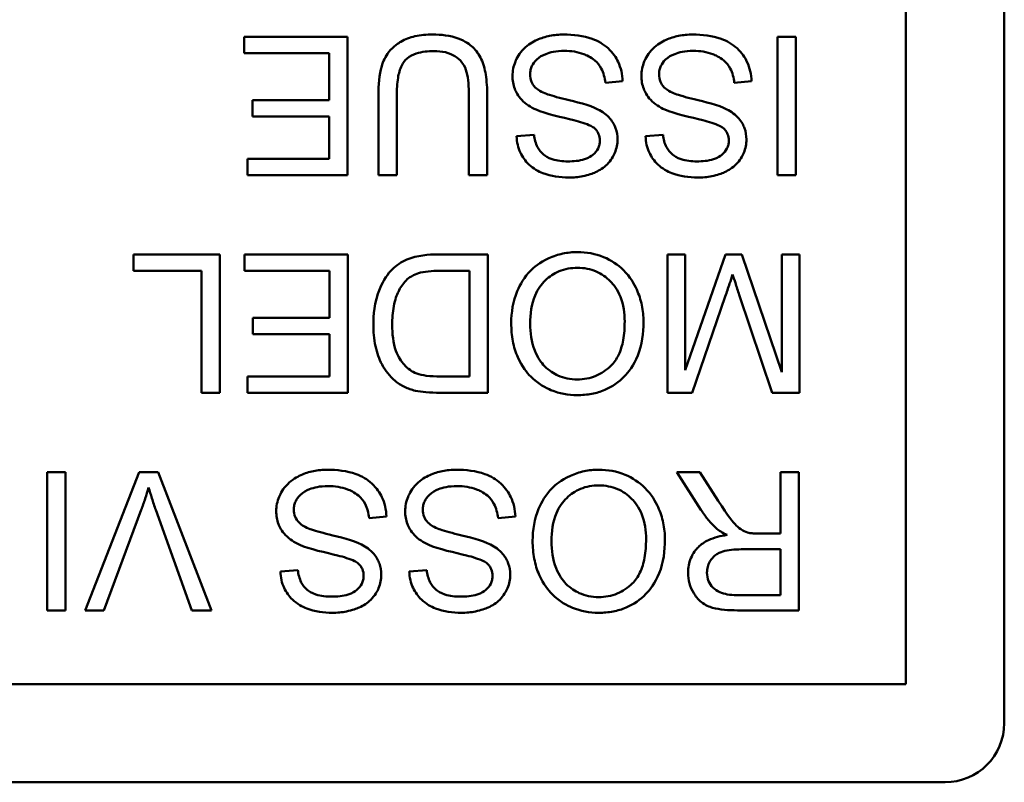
# Model space of a CAD drawing. Header units: inches. Extents: x 7.7 to 68.4, y -5.1 to 39.9.
# Tile 170 of 172: x 60.903 to 61.401, y 38.226 to 38.612. Entities that reach past the tile are written whole.
import ezdxf

# ---------------------------------------------------------------- set-up
doc = ezdxf.new("R2010")
doc.units = ezdxf.units.IN
doc.header["$MEASUREMENT"] = 0
doc.layers.add('Visible Edges(ROSSANSI)', color=7, linetype='Continuous', lineweight=50)

msp = doc.modelspace()

# ---------------------------------------------------------------- linework, layer by layer
at = {"layer": 'Visible Edges(ROSSANSI)'}
for p, q in [((61.40084, 38.94599), (61.40084, 38.25599)), ((61.35109, 38.92623), (61.35109, 38.27574)), ((61.06845, 38.60335), (61.01616, 38.60335)), ((61.01616, 38.60335), (61.01616, 38.59508)), ((61.06845, 38.53335), (61.06845, 38.60335)), ((61.29536, 38.60335), (61.28608, 38.60335)), ((61.28608, 38.60335), (61.28608, 38.53335)), ((61.29536, 38.53335), (61.29536, 38.60335)), ((61.01616, 38.59508), (61.05916, 38.59508)), ((61.05916, 38.59508), (61.05916, 38.57129)), ((61.19895, 38.58009), (61.2077, 38.58084)), ((61.2642, 38.58009), (61.27295, 38.58084)), ((61.08408, 38.57379), (61.08408, 38.53335)), ((61.09336, 38.53335), (61.09336, 38.57374)), ((61.12986, 38.57374), (61.12986, 38.53335)), ((61.13914, 38.53335), (61.13914, 38.57379)), ((61.05916, 38.57129), (61.02038, 38.57129)), ((61.02038, 38.57129), (61.02038, 38.56302)), ((61.02038, 38.56302), (61.05916, 38.56302)), ((61.05916, 38.56302), (61.05916, 38.54162)), ((61.16288, 38.55373), (61.15403, 38.55304)), ((61.22814, 38.55373), (61.21928, 38.55304)), ((61.05916, 38.54162), (61.01776, 38.54162)), ((61.01776, 38.54162), (61.01776, 38.53335)), ((61.01776, 38.53335), (61.06845, 38.53335)), ((61.08408, 38.53335), (61.09336, 38.53335)), ((61.12986, 38.53335), (61.13914, 38.53335)), ((61.28608, 38.53335), (61.29536, 38.53335)), ((60.96014, 38.49319), (60.96014, 38.48492)), ((61.00389, 38.49319), (60.96014, 38.49319)), ((61.00389, 38.42319), (61.00389, 38.49319)), ((61.06856, 38.49319), (61.01627, 38.49319)), ((61.01627, 38.49319), (61.01627, 38.48492)), ((61.06856, 38.42319), (61.06856, 38.49319)), ((61.13941, 38.49319), (61.11412, 38.49319)), ((61.13941, 38.42319), (61.13941, 38.49319)), ((61.23929, 38.49319), (61.23038, 38.49319)), ((61.23038, 38.49319), (61.23038, 38.42319)), ((61.25972, 38.49319), (61.23929, 38.43461)), ((61.23929, 38.43461), (61.23929, 38.49319)), ((61.26804, 38.49319), (61.25972, 38.49319)), ((61.28832, 38.4336), (61.26804, 38.49319)), ((61.29723, 38.49319), (61.28832, 38.49319)), ((61.28832, 38.49319), (61.28832, 38.4336)), ((61.29723, 38.42319), (61.29723, 38.49319)), ((60.96014, 38.48492), (60.99461, 38.48492)), ((60.99461, 38.48492), (60.99461, 38.42319)), ((61.01627, 38.48492), (61.05927, 38.48492)), ((61.05927, 38.48492), (61.05927, 38.46113)), ((61.11519, 38.48492), (61.13013, 38.48492)), ((61.13013, 38.48492), (61.13013, 38.43146)), ((61.24281, 38.42319), (61.25961, 38.4719)), ((61.26671, 38.47276), (61.2833, 38.42319)), ((61.05927, 38.46113), (61.02048, 38.46113)), ((61.02048, 38.46113), (61.02048, 38.45286)), ((61.02048, 38.45286), (61.05927, 38.45286)), ((61.05927, 38.45286), (61.05927, 38.43146)), ((61.05927, 38.43146), (61.01787, 38.43146)), ((61.01787, 38.43146), (61.01787, 38.42319)), ((61.13013, 38.43146), (61.1154, 38.43146)), ((60.99461, 38.42319), (61.00389, 38.42319)), ((61.01787, 38.42319), (61.06856, 38.42319)), ((61.11529, 38.42319), (61.13941, 38.42319)), ((61.23038, 38.42319), (61.24281, 38.42319)), ((61.2833, 38.42319), (61.29723, 38.42319)), ((60.92573, 38.38303), (60.91644, 38.38303)), ((60.91644, 38.38303), (60.91644, 38.31303)), ((60.92573, 38.31303), (60.92573, 38.38303)), ((60.96307, 38.38303), (60.93565, 38.31303)), ((60.97263, 38.38303), (60.96307, 38.38303)), ((60.99968, 38.31303), (60.97263, 38.38303)), ((61.24676, 38.38303), (61.23518, 38.38303)), ((61.23518, 38.38303), (61.24729, 38.36399)), ((61.25604, 38.36847), (61.24676, 38.38303)), ((61.2968, 38.38303), (61.28752, 38.38303)), ((61.28752, 38.38303), (61.28752, 38.35193)), ((61.2968, 38.31303), (61.2968, 38.38303)), ((60.94509, 38.31303), (60.96404, 38.36388)), ((60.97145, 38.36388), (60.98965, 38.31303)), ((61.07939, 38.35977), (61.08814, 38.36052)), ((61.14464, 38.35977), (61.15339, 38.36052)), ((61.28752, 38.35193), (61.27679, 38.35193)), ((61.26762, 38.34393), (61.28752, 38.34393)), ((61.28752, 38.34393), (61.28752, 38.32077)), ((61.04332, 38.33342), (61.03446, 38.33272)), ((61.10857, 38.33342), (61.09971, 38.33272)), ((61.28752, 38.32077), (61.26538, 38.32077)), ((60.91644, 38.31303), (60.92573, 38.31303)), ((60.93565, 38.31303), (60.94509, 38.31303)), ((60.98965, 38.31303), (60.99968, 38.31303)), ((61.26575, 38.31303), (61.2968, 38.31303)), ((61.35109, 38.27574), (59.9506, 38.27574)), ((61.37084, 38.22599), (59.93084, 38.22599))]:
    msp.add_line(p, q, dxfattribs=at)
msp.add_arc((61.37084, 38.25599), 0.03, 270, 0, dxfattribs=at)
for points, knots in [([(61.11145, 38.60453), (61.10848, 38.60453), (61.10543, 38.60427), (61.10005, 38.60304), (61.09764, 38.60216), (61.09445, 38.60027), (61.09173, 38.59859), (61.08751, 38.59332), (61.08646, 38.5909), (61.0845, 38.58411), (61.08408, 38.57892), (61.08408, 38.57379)], [-0.2166072, -0.2166072, -0.2166072, -0.2166072, -0.1473482, -0.1473482, -0.0880444, -0.0880444, -0.0610003, -0.0610003, -0.0390639, -0.0390639, 0, 0, 0, 0]), ([(61.13914, 38.57379), (61.13914, 38.57724), (61.13895, 38.58086), (61.13796, 38.58687), (61.13729, 38.58961), (61.13507, 38.59439), (61.13364, 38.5964), (61.13039, 38.59942), (61.12812, 38.60116), (61.12042, 38.60402), (61.11583, 38.60453), (61.11145, 38.60453)], [-0.1975273, -0.1975273, -0.1975273, -0.1975273, -0.1426157, -0.1426157, -0.1006588, -0.1006588, -0.0625294, -0.0625294, -0.0333767, -0.0333767, 0, 0, 0, 0]), ([(61.17782, 38.60453), (61.17544, 38.60453), (61.17307, 38.60432), (61.16855, 38.6034), (61.16642, 38.60272), (61.16235, 38.60087), (61.15993, 38.59947), (61.1554, 38.59496), (61.15412, 38.59253), (61.15243, 38.58848), (61.15195, 38.58607), (61.15195, 38.58356)], [-0.07460843, -0.07460843, -0.07460843, -0.07460843, -0.06031583, -0.06031583, -0.04686611, -0.04686611, -0.0334595, -0.0334595, -0.0191311, -0.0191311, 0, 0, 0, 0]), ([(61.2077, 38.58084), (61.20765, 38.58258), (61.20744, 38.5843), (61.20665, 38.58762), (61.2061, 38.5892), (61.20441, 38.59271), (61.20285, 38.59523), (61.19802, 38.59968), (61.19529, 38.60125), (61.18777, 38.60399), (61.18265, 38.60453), (61.17782, 38.60453)], [-0.1265646, -0.1265646, -0.1265646, -0.1265646, -0.1063105, -0.1063105, -0.0867708, -0.0867708, -0.06092, -0.06092, -0.0367883, -0.0367883, 0, 0, 0, 0]), ([(61.24307, 38.60453), (61.2407, 38.60453), (61.23832, 38.60432), (61.2338, 38.6034), (61.23167, 38.60272), (61.22761, 38.60087), (61.22518, 38.59947), (61.22065, 38.59496), (61.21937, 38.59253), (61.21768, 38.58848), (61.2172, 38.58607), (61.2172, 38.58356)], [-0.07460843, -0.07460843, -0.07460843, -0.07460843, -0.06031583, -0.06031583, -0.04686611, -0.04686611, -0.0334595, -0.0334595, -0.0191311, -0.0191311, 0, 0, 0, 0]), ([(61.27295, 38.58084), (61.2729, 38.58258), (61.27269, 38.5843), (61.2719, 38.58762), (61.27135, 38.5892), (61.26966, 38.59271), (61.26811, 38.59523), (61.26327, 38.59968), (61.26054, 38.60125), (61.25302, 38.60399), (61.2479, 38.60453), (61.24307, 38.60453)], [-0.1265646, -0.1265646, -0.1265646, -0.1265646, -0.1063105, -0.1063105, -0.0867708, -0.0867708, -0.06092, -0.06092, -0.0367883, -0.0367883, 0, 0, 0, 0]), ([(61.09336, 38.57374), (61.09336, 38.57664), (61.09352, 38.57974), (61.09437, 38.58471), (61.09494, 38.58692), (61.09665, 38.59035), (61.09753, 38.59144), (61.09994, 38.59351), (61.10155, 38.59433), (61.10608, 38.59585), (61.10927, 38.59615), (61.11225, 38.59615)], [-0.07800138, -0.07800138, -0.07800138, -0.07800138, -0.06000461, -0.06000461, -0.04683519, -0.04683519, -0.03634647, -0.03634647, -0.02270714, -0.02270714, 0, 0, 0, 0]), ([(61.11225, 38.59615), (61.11417, 38.59615), (61.1161, 38.59597), (61.12007, 38.595), (61.12159, 38.59427), (61.12411, 38.59276), (61.12535, 38.59169), (61.12772, 38.58861), (61.12835, 38.58681), (61.12961, 38.58218), (61.12986, 38.57782), (61.12986, 38.57374)], [-0.0655161, -0.0655161, -0.0655161, -0.0655161, -0.05934924, -0.05934924, -0.05237551, -0.05237551, -0.04326474, -0.04326474, -0.03108539, -0.03108539, 0, 0, 0, 0]), ([(61.16086, 38.58436), (61.16086, 38.5851), (61.16093, 38.58584), (61.16126, 38.58728), (61.1615, 38.58798), (61.16226, 38.58959), (61.16296, 38.59075), (61.16551, 38.59311), (61.16713, 38.594), (61.17089, 38.59546), (61.17392, 38.59626), (61.17825, 38.59626)], [-0.1198464, -0.1198464, -0.1198464, -0.1198464, -0.1021476, -0.1021476, -0.0845665, -0.0845665, -0.0597157, -0.0597157, -0.033016, -0.033016, 0, 0, 0, 0]), ([(61.17825, 38.59626), (61.18161, 38.59626), (61.18493, 38.59576), (61.18925, 38.5941), (61.19153, 38.59313), (61.19499, 38.59026), (61.19604, 38.58894), (61.19804, 38.58509), (61.19865, 38.58257), (61.19895, 38.58009)], [-0.107324, -0.107324, -0.107324, -0.107324, -0.0533157, -0.0533157, -0.0330085, -0.0330085, -0.0190304, -0.0190304, 0, 0, 0, 0]), ([(61.22611, 38.58436), (61.22611, 38.5851), (61.22619, 38.58584), (61.22651, 38.58728), (61.22675, 38.58798), (61.22751, 38.58959), (61.22821, 38.59075), (61.23077, 38.59311), (61.23239, 38.594), (61.23614, 38.59546), (61.23917, 38.59626), (61.2435, 38.59626)], [-0.1198464, -0.1198464, -0.1198464, -0.1198464, -0.1021476, -0.1021476, -0.0845665, -0.0845665, -0.0597157, -0.0597157, -0.033016, -0.033016, 0, 0, 0, 0]), ([(61.2435, 38.59626), (61.24686, 38.59626), (61.25019, 38.59576), (61.2545, 38.5941), (61.25678, 38.59313), (61.26024, 38.59026), (61.2613, 38.58894), (61.26329, 38.58509), (61.2639, 38.58257), (61.2642, 38.58009)], [-0.107324, -0.107324, -0.107324, -0.107324, -0.0533157, -0.0533157, -0.0330085, -0.0330085, -0.0190304, -0.0190304, 0, 0, 0, 0]), ([(61.15195, 38.58356), (61.15195, 38.58131), (61.1523, 38.5791), (61.15367, 38.57552), (61.15465, 38.57351), (61.15865, 38.56932), (61.16119, 38.56772), (61.16384, 38.56648)], [-0.07507244, -0.07507244, -0.07507244, -0.07507244, -0.04408363, -0.04408363, -0.02229668, -0.02229668, 0, 0, 0, 0]), ([(61.16907, 38.57449), (61.16797, 38.5749), (61.16687, 38.57539), (61.16501, 38.57648), (61.16419, 38.57707), (61.1625, 38.57874), (61.16193, 38.57975), (61.16107, 38.58182), (61.16086, 38.58307), (61.16086, 38.58436)], [-0.02852942, -0.02852942, -0.02852942, -0.02852942, -0.02232332, -0.02232332, -0.01714408, -0.01714408, -0.00977945, -0.00977945, 0, 0, 0, 0]), ([(61.2172, 38.58356), (61.2172, 38.58131), (61.21755, 38.5791), (61.21892, 38.57552), (61.2199, 38.57351), (61.2239, 38.56932), (61.22644, 38.56772), (61.2291, 38.56648)], [-0.07507244, -0.07507244, -0.07507244, -0.07507244, -0.04408363, -0.04408363, -0.02229668, -0.02229668, 0, 0, 0, 0]), ([(61.23432, 38.57449), (61.23322, 38.5749), (61.23212, 38.57539), (61.23026, 38.57648), (61.22945, 38.57707), (61.22776, 38.57874), (61.22718, 38.57975), (61.22632, 38.58182), (61.22611, 38.58307), (61.22611, 38.58436)], [-0.02852942, -0.02852942, -0.02852942, -0.02852942, -0.02232332, -0.02232332, -0.01714408, -0.01714408, -0.00977945, -0.00977945, 0, 0, 0, 0]), ([(61.19516, 38.56664), (61.19115, 38.56879), (61.18368, 38.57052), (61.17451, 38.57279), (61.17086, 38.57378), (61.16907, 38.57449)], [-0.03234716, -0.03234716, -0.03234716, -0.03234716, -0.01467423, -0.01467423, 0, 0, 0, 0]), ([(61.26041, 38.56664), (61.2564, 38.56879), (61.24893, 38.57052), (61.23976, 38.57279), (61.23612, 38.57378), (61.23432, 38.57449)], [-0.03234716, -0.03234716, -0.03234716, -0.03234716, -0.01467423, -0.01467423, 0, 0, 0, 0]), ([(61.16384, 38.56648), (61.16841, 38.56441), (61.1775, 38.56255), (61.18597, 38.56037), (61.18926, 38.55939), (61.19224, 38.55791), (61.19293, 38.5575), (61.19346, 38.55704)], [-0.05341386, -0.05341386, -0.05341386, -0.05341386, -0.02217686, -0.02217686, -0.00529645, -0.00529645, 0, 0, 0, 0]), ([(61.20509, 38.55144), (61.20509, 38.55336), (61.20479, 38.55525), (61.20361, 38.55852), (61.20276, 38.56024), (61.1996, 38.56392), (61.19746, 38.56545), (61.19516, 38.56664)], [-0.05817705, -0.05817705, -0.05817705, -0.05817705, -0.03691839, -0.03691839, -0.0197421, -0.0197421, 0, 0, 0, 0]), ([(61.2291, 38.56648), (61.23366, 38.56441), (61.24276, 38.56255), (61.25123, 38.56037), (61.25451, 38.55939), (61.25749, 38.55791), (61.25819, 38.5575), (61.25871, 38.55704)], [-0.05341386, -0.05341386, -0.05341386, -0.05341386, -0.02217686, -0.02217686, -0.00529645, -0.00529645, 0, 0, 0, 0]), ([(61.27034, 38.55144), (61.27034, 38.55336), (61.27004, 38.55525), (61.26886, 38.55852), (61.26801, 38.56024), (61.26485, 38.56392), (61.26271, 38.56545), (61.26041, 38.56664)], [-0.05817705, -0.05817705, -0.05817705, -0.05817705, -0.03691839, -0.03691839, -0.0197421, -0.0197421, 0, 0, 0, 0]), ([(61.18001, 38.54029), (61.17736, 38.54029), (61.17455, 38.54056), (61.16981, 38.54213), (61.16845, 38.54308), (61.16639, 38.5448), (61.16539, 38.54606), (61.16363, 38.54943), (61.16311, 38.55157), (61.16288, 38.55373)], [-0.04613229, -0.04613229, -0.04613229, -0.04613229, -0.03698273, -0.03698273, -0.02895659, -0.02895659, -0.01653601, -0.01653601, 0, 0, 0, 0]), ([(61.19346, 38.55704), (61.19391, 38.55663), (61.19433, 38.55618), (61.19503, 38.5552), (61.19532, 38.55469), (61.19599, 38.55308), (61.19618, 38.55195), (61.19618, 38.5508)], [-0.01796358, -0.01796358, -0.01796358, -0.01796358, -0.0132861, -0.0132861, -0.00877245, -0.00877245, 0, 0, 0, 0]), ([(61.24526, 38.54029), (61.24261, 38.54029), (61.2398, 38.54056), (61.23506, 38.54213), (61.2337, 38.54308), (61.23164, 38.5448), (61.23064, 38.54606), (61.22888, 38.54943), (61.22836, 38.55157), (61.22814, 38.55373)], [-0.04613229, -0.04613229, -0.04613229, -0.04613229, -0.03698273, -0.03698273, -0.02895659, -0.02895659, -0.01653601, -0.01653601, 0, 0, 0, 0]), ([(61.25871, 38.55704), (61.25916, 38.55663), (61.25958, 38.55618), (61.26028, 38.5552), (61.26057, 38.55469), (61.26124, 38.55308), (61.26143, 38.55195), (61.26143, 38.5508)], [-0.01796358, -0.01796358, -0.01796358, -0.01796358, -0.0132861, -0.0132861, -0.00877245, -0.00877245, 0, 0, 0, 0]), ([(61.15403, 38.55304), (61.15408, 38.55158), (61.15426, 38.55012), (61.15491, 38.54732), (61.15537, 38.54598), (61.15698, 38.54253), (61.15836, 38.54051), (61.16254, 38.53654), (61.16515, 38.5352), (61.1715, 38.53273), (61.17595, 38.53213), (61.18038, 38.53213)], [-0.08343018, -0.08343018, -0.08343018, -0.08343018, -0.07466311, -0.07466311, -0.06617295, -0.06617295, -0.05190279, -0.05190279, -0.03376526, -0.03376526, 0, 0, 0, 0]), ([(61.19618, 38.5508), (61.19618, 38.55011), (61.1961, 38.54942), (61.19579, 38.54809), (61.19555, 38.54745), (61.19461, 38.5456), (61.19369, 38.54454), (61.19187, 38.543), (61.19061, 38.54207), (61.18573, 38.54053), (61.18274, 38.54029), (61.18001, 38.54029)], [-0.08933799, -0.08933799, -0.08933799, -0.08933799, -0.07672435, -0.07672435, -0.06432005, -0.06432005, -0.03885678, -0.03885678, -0.02076792, -0.02076792, 0, 0, 0, 0]), ([(61.18038, 38.53213), (61.18279, 38.53213), (61.18519, 38.53233), (61.19043, 38.53338), (61.19258, 38.5342), (61.19612, 38.5358), (61.19811, 38.53708), (61.20186, 38.54078), (61.20305, 38.54299), (61.20464, 38.5468), (61.20509, 38.54908), (61.20509, 38.55144)], [-0.05528023, -0.05528023, -0.05528023, -0.05528023, -0.04954856, -0.04954856, -0.0425134, -0.0425134, -0.03148023, -0.03148023, -0.01801418, -0.01801418, 0, 0, 0, 0]), ([(61.21928, 38.55304), (61.21933, 38.55158), (61.21951, 38.55012), (61.22017, 38.54732), (61.22062, 38.54598), (61.22223, 38.54253), (61.22361, 38.54051), (61.22779, 38.53654), (61.2304, 38.5352), (61.23675, 38.53273), (61.2412, 38.53213), (61.24564, 38.53213)], [-0.08343018, -0.08343018, -0.08343018, -0.08343018, -0.07466311, -0.07466311, -0.06617295, -0.06617295, -0.05190279, -0.05190279, -0.03376526, -0.03376526, 0, 0, 0, 0]), ([(61.26143, 38.5508), (61.26143, 38.55011), (61.26135, 38.54942), (61.26104, 38.54809), (61.2608, 38.54745), (61.25986, 38.5456), (61.25894, 38.54454), (61.25712, 38.543), (61.25586, 38.54207), (61.25098, 38.54053), (61.24799, 38.54029), (61.24526, 38.54029)], [-0.08933799, -0.08933799, -0.08933799, -0.08933799, -0.07672435, -0.07672435, -0.06432005, -0.06432005, -0.03885678, -0.03885678, -0.02076792, -0.02076792, 0, 0, 0, 0]), ([(61.24564, 38.53213), (61.24804, 38.53213), (61.25044, 38.53233), (61.25569, 38.53338), (61.25783, 38.5342), (61.26137, 38.5358), (61.26336, 38.53708), (61.26712, 38.54078), (61.2683, 38.54299), (61.26989, 38.5468), (61.27034, 38.54908), (61.27034, 38.55144)], [-0.05528023, -0.05528023, -0.05528023, -0.05528023, -0.04954856, -0.04954856, -0.0425134, -0.0425134, -0.03148023, -0.03148023, -0.01801418, -0.01801418, 0, 0, 0, 0]), ([(61.18476, 38.49437), (61.18227, 38.49437), (61.17981, 38.49412), (61.17497, 38.4931), (61.17264, 38.49234), (61.1656, 38.48919), (61.16269, 38.48661), (61.15788, 38.48178), (61.15575, 38.47799), (61.15221, 38.46941), (61.15131, 38.46391), (61.15131, 38.4583)], [-0.09545269, -0.09545269, -0.09545269, -0.09545269, -0.08943102, -0.08943102, -0.0834784, -0.0834784, -0.07076079, -0.07076079, -0.04272432, -0.04272432, 0, 0, 0, 0]), ([(61.21827, 38.4591), (61.21827, 38.46192), (61.21799, 38.46471), (61.21682, 38.47021), (61.21595, 38.47286), (61.21353, 38.47826), (61.21155, 38.48182), (61.20526, 38.48801), (61.2018, 38.49029), (61.19383, 38.4936), (61.18935, 38.49437), (61.18476, 38.49437)], [-0.1682322, -0.1682322, -0.1682322, -0.1682322, -0.1351873, -0.1351873, -0.1023597, -0.1023597, -0.0657531, -0.0657531, -0.0349902, -0.0349902, 0, 0, 0, 0]), ([(61.11412, 38.49319), (61.10963, 38.49319), (61.10374, 38.49275), (61.09563, 38.48938), (61.09326, 38.4878), (61.08891, 38.4834), (61.08668, 38.48057), (61.08192, 38.46885), (61.08152, 38.46213), (61.08152, 38.45782)], [-0.1200795, -0.1200795, -0.1200795, -0.1200795, -0.0782796, -0.0782796, -0.0553638, -0.0553638, -0.0328697, -0.0328697, 0, 0, 0, 0]), ([(61.09806, 38.48001), (61.09886, 38.48083), (61.09978, 38.48152), (61.10211, 38.48287), (61.10345, 38.48337), (61.10722, 38.48459), (61.11108, 38.48492), (61.11519, 38.48492)], [-0.04708302, -0.04708302, -0.04708302, -0.04708302, -0.04035783, -0.04035783, -0.03126514, -0.03126514, 0, 0, 0, 0]), ([(61.16086, 38.45819), (61.16086, 38.46301), (61.1615, 38.46799), (61.16474, 38.47566), (61.16654, 38.47809), (61.17058, 38.48203), (61.17289, 38.4836), (61.17847, 38.4859), (61.18161, 38.48642), (61.18481, 38.48642)], [-0.09679235, -0.09679235, -0.09679235, -0.09679235, -0.06739595, -0.06739595, -0.04602454, -0.04602454, -0.02441336, -0.02441336, 0, 0, 0, 0]), ([(61.18481, 38.48642), (61.18647, 38.48642), (61.18812, 38.48628), (61.19128, 38.48566), (61.19278, 38.48522), (61.197, 38.48342), (61.19941, 38.4817), (61.20302, 38.47801), (61.20506, 38.47553), (61.20814, 38.46774), (61.20872, 38.46345), (61.20872, 38.45921)], [-0.1546798, -0.1546798, -0.1546798, -0.1546798, -0.1305725, -0.1305725, -0.1076542, -0.1076542, -0.063798, -0.063798, -0.0323126, -0.0323126, 0, 0, 0, 0]), ([(61.09107, 38.45766), (61.09107, 38.46076), (61.09128, 38.46396), (61.0925, 38.47043), (61.09342, 38.47273), (61.09516, 38.47643), (61.09642, 38.47838), (61.09806, 38.48001)], [-0.04322359, -0.04322359, -0.04322359, -0.04322359, -0.03115537, -0.03115537, -0.01763793, -0.01763793, 0, 0, 0, 0]), ([(61.25961, 38.4719), (61.26034, 38.47401), (61.26112, 38.47629), (61.26232, 38.47989), (61.26289, 38.48161), (61.26335, 38.48311)], [-0.02908715, -0.02908715, -0.02908715, -0.02908715, -0.01194965, -0.01194965, 0, 0, 0, 0]), ([(61.26335, 38.48311), (61.26377, 38.48175), (61.26429, 38.48016), (61.26536, 38.47685), (61.26606, 38.47472), (61.26671, 38.47276)], [-0.02649368, -0.02649368, -0.02649368, -0.02649368, -0.01572996, -0.01572996, 0, 0, 0, 0]), ([(61.20872, 38.45921), (61.20872, 38.45607), (61.20851, 38.45284), (61.20747, 38.4472), (61.20674, 38.44464), (61.20463, 38.44022), (61.20335, 38.43833), (61.19952, 38.43465), (61.19694, 38.43289), (61.19114, 38.43048), (61.18797, 38.42992), (61.18471, 38.42992)], [-0.1091134, -0.1091134, -0.1091134, -0.1091134, -0.0852016, -0.0852016, -0.0653463, -0.0653463, -0.0478786, -0.0478786, -0.0248683, -0.0248683, 0, 0, 0, 0]), ([(61.18476, 38.42197), (61.18721, 38.42197), (61.18965, 38.42217), (61.19432, 38.42306), (61.19652, 38.42371), (61.20243, 38.42624), (61.20575, 38.42857), (61.21054, 38.43349), (61.21331, 38.43681), (61.2175, 38.44746), (61.21827, 38.45332), (61.21827, 38.4591)], [-0.2269139, -0.2269139, -0.2269139, -0.2269139, -0.1883472, -0.1883472, -0.1521264, -0.1521264, -0.0871063, -0.0871063, -0.0440243, -0.0440243, 0, 0, 0, 0]), ([(61.08152, 38.45782), (61.08152, 38.45413), (61.08184, 38.45041), (61.08336, 38.44335), (61.08445, 38.44026), (61.08759, 38.43431), (61.0898, 38.43154), (61.09256, 38.42922)], [-0.07618913, -0.07618913, -0.07618913, -0.07618913, -0.05129348, -0.05129348, -0.02748299, -0.02748299, 0, 0, 0, 0]), ([(61.10345, 38.4329), (61.10225, 38.43336), (61.10113, 38.43397), (61.09898, 38.43551), (61.09799, 38.43643), (61.09574, 38.439), (61.09415, 38.44108), (61.09155, 38.44837), (61.09107, 38.453), (61.09107, 38.45766)], [-0.1050644, -0.1050644, -0.1050644, -0.1050644, -0.0860517, -0.0860517, -0.0659504, -0.0659504, -0.0354965, -0.0354965, 0, 0, 0, 0]), ([(61.15131, 38.4583), (61.15131, 38.45526), (61.15156, 38.45223), (61.15268, 38.44646), (61.15351, 38.44374), (61.15672, 38.43634), (61.15923, 38.43331), (61.16494, 38.42754), (61.16898, 38.42553), (61.17566, 38.42275), (61.18015, 38.42197), (61.18476, 38.42197)], [-0.07681568, -0.07681568, -0.07681568, -0.07681568, -0.0708986, -0.0708986, -0.06534204, -0.06534204, -0.05518146, -0.05518146, -0.0351539, -0.0351539, 0, 0, 0, 0]), ([(61.18471, 38.42992), (61.18299, 38.42992), (61.18129, 38.43008), (61.17799, 38.43076), (61.17642, 38.43127), (61.17291, 38.43285), (61.17043, 38.43432), (61.16656, 38.43834), (61.16468, 38.44079), (61.1615, 38.44888), (61.16086, 38.45355), (61.16086, 38.45819)], [-0.1797127, -0.1797127, -0.1797127, -0.1797127, -0.1447044, -0.1447044, -0.1108661, -0.1108661, -0.066223, -0.066223, -0.0353474, -0.0353474, 0, 0, 0, 0]), ([(61.09256, 38.42922), (61.09399, 38.428), (61.09555, 38.42698), (61.09901, 38.42528), (61.10088, 38.42465), (61.10281, 38.42421)], [-0.02936972, -0.02936972, -0.02936972, -0.02936972, -0.01506774, -0.01506774, 0, 0, 0, 0]), ([(61.1154, 38.43146), (61.1131, 38.43146), (61.11059, 38.43155), (61.10659, 38.43203), (61.10486, 38.43236), (61.10345, 38.4329)], [-0.0269249, -0.0269249, -0.0269249, -0.0269249, -0.01152465, -0.01152465, 0, 0, 0, 0]), ([(61.10281, 38.42421), (61.10448, 38.42381), (61.10638, 38.42359), (61.11044, 38.42326), (61.11294, 38.42319), (61.11529, 38.42319)], [-0.03094406, -0.03094406, -0.03094406, -0.03094406, -0.01790256, -0.01790256, 0, 0, 0, 0]), ([(61.05826, 38.38421), (61.05588, 38.38421), (61.05351, 38.384), (61.04898, 38.38308), (61.04686, 38.3824), (61.04279, 38.38055), (61.04036, 38.37915), (61.03583, 38.37464), (61.03456, 38.37222), (61.03286, 38.36816), (61.03238, 38.36575), (61.03238, 38.36324)], [-0.07460843, -0.07460843, -0.07460843, -0.07460843, -0.06031583, -0.06031583, -0.04686611, -0.04686611, -0.0334595, -0.0334595, -0.0191311, -0.0191311, 0, 0, 0, 0]), ([(61.08814, 38.36052), (61.08808, 38.36226), (61.08787, 38.36398), (61.08709, 38.36731), (61.08654, 38.36888), (61.08485, 38.37239), (61.08329, 38.37491), (61.07846, 38.37936), (61.07573, 38.38093), (61.0682, 38.38368), (61.06309, 38.38421), (61.05826, 38.38421)], [-0.1265646, -0.1265646, -0.1265646, -0.1265646, -0.1063105, -0.1063105, -0.0867708, -0.0867708, -0.06092, -0.06092, -0.0367883, -0.0367883, 0, 0, 0, 0]), ([(61.12351, 38.38421), (61.12113, 38.38421), (61.11876, 38.384), (61.11423, 38.38308), (61.11211, 38.3824), (61.10804, 38.38055), (61.10561, 38.37915), (61.10109, 38.37464), (61.09981, 38.37222), (61.09812, 38.36816), (61.09763, 38.36575), (61.09763, 38.36324)], [-0.07460843, -0.07460843, -0.07460843, -0.07460843, -0.06031583, -0.06031583, -0.04686611, -0.04686611, -0.0334595, -0.0334595, -0.0191311, -0.0191311, 0, 0, 0, 0]), ([(61.15339, 38.36052), (61.15333, 38.36226), (61.15312, 38.36398), (61.15234, 38.36731), (61.15179, 38.36888), (61.1501, 38.37239), (61.14854, 38.37491), (61.14371, 38.37936), (61.14098, 38.38093), (61.13345, 38.38368), (61.12834, 38.38421), (61.12351, 38.38421)], [-0.1265646, -0.1265646, -0.1265646, -0.1265646, -0.1063105, -0.1063105, -0.0867708, -0.0867708, -0.06092, -0.06092, -0.0367883, -0.0367883, 0, 0, 0, 0]), ([(61.19559, 38.38421), (61.1931, 38.38421), (61.19064, 38.38396), (61.1858, 38.38294), (61.18347, 38.38218), (61.17643, 38.37903), (61.17353, 38.37646), (61.16871, 38.37162), (61.16658, 38.36783), (61.16304, 38.35925), (61.16214, 38.35375), (61.16214, 38.34814)], [-0.09545269, -0.09545269, -0.09545269, -0.09545269, -0.08943102, -0.08943102, -0.0834784, -0.0834784, -0.07076079, -0.07076079, -0.04272432, -0.04272432, 0, 0, 0, 0]), ([(61.2291, 38.34894), (61.2291, 38.35176), (61.22882, 38.35455), (61.22765, 38.36005), (61.22678, 38.3627), (61.22436, 38.3681), (61.22238, 38.37166), (61.21609, 38.37785), (61.21263, 38.38013), (61.20466, 38.38344), (61.20018, 38.38421), (61.19559, 38.38421)], [-0.1682322, -0.1682322, -0.1682322, -0.1682322, -0.1351873, -0.1351873, -0.1023597, -0.1023597, -0.0657531, -0.0657531, -0.0349902, -0.0349902, 0, 0, 0, 0]), ([(60.96404, 38.36388), (60.96474, 38.36577), (60.96541, 38.36767), (60.96665, 38.37148), (60.96723, 38.37338), (60.96777, 38.3753)], [-0.03052476, -0.03052476, -0.03052476, -0.03052476, -0.01515726, -0.01515726, 0, 0, 0, 0]), ([(60.96777, 38.3753), (60.96829, 38.37345), (60.96885, 38.3716), (60.97007, 38.3678), (60.97075, 38.36583), (60.97145, 38.36388)], [-0.03042318, -0.03042318, -0.03042318, -0.03042318, -0.0157987, -0.0157987, 0, 0, 0, 0]), ([(61.04129, 38.36404), (61.04129, 38.36478), (61.04137, 38.36552), (61.04169, 38.36696), (61.04193, 38.36766), (61.04269, 38.36927), (61.04339, 38.37043), (61.04595, 38.37279), (61.04757, 38.37368), (61.05132, 38.37514), (61.05435, 38.37594), (61.05868, 38.37594)], [-0.1198464, -0.1198464, -0.1198464, -0.1198464, -0.1021476, -0.1021476, -0.0845665, -0.0845665, -0.0597157, -0.0597157, -0.033016, -0.033016, 0, 0, 0, 0]), ([(61.05868, 38.37594), (61.06204, 38.37594), (61.06537, 38.37544), (61.06968, 38.37378), (61.07197, 38.37281), (61.07542, 38.36994), (61.07648, 38.36862), (61.07847, 38.36477), (61.07909, 38.36225), (61.07939, 38.35977)], [-0.107324, -0.107324, -0.107324, -0.107324, -0.0533157, -0.0533157, -0.0330085, -0.0330085, -0.0190304, -0.0190304, 0, 0, 0, 0]), ([(61.10654, 38.36404), (61.10654, 38.36478), (61.10662, 38.36552), (61.10694, 38.36696), (61.10718, 38.36766), (61.10795, 38.36927), (61.10864, 38.37043), (61.1112, 38.37279), (61.11282, 38.37368), (61.11657, 38.37514), (61.1196, 38.37594), (61.12394, 38.37594)], [-0.1198464, -0.1198464, -0.1198464, -0.1198464, -0.1021476, -0.1021476, -0.0845665, -0.0845665, -0.0597157, -0.0597157, -0.033016, -0.033016, 0, 0, 0, 0]), ([(61.12394, 38.37594), (61.1273, 38.37594), (61.13062, 38.37544), (61.13494, 38.37378), (61.13722, 38.37281), (61.14067, 38.36994), (61.14173, 38.36862), (61.14372, 38.36477), (61.14434, 38.36225), (61.14464, 38.35977)], [-0.107324, -0.107324, -0.107324, -0.107324, -0.0533157, -0.0533157, -0.0330085, -0.0330085, -0.0190304, -0.0190304, 0, 0, 0, 0]), ([(61.17169, 38.34803), (61.17169, 38.35285), (61.17233, 38.35783), (61.17557, 38.3655), (61.17737, 38.36793), (61.18141, 38.37187), (61.18372, 38.37344), (61.1893, 38.37574), (61.19244, 38.37626), (61.19564, 38.37626)], [-0.09679235, -0.09679235, -0.09679235, -0.09679235, -0.06739595, -0.06739595, -0.04602454, -0.04602454, -0.02441336, -0.02441336, 0, 0, 0, 0]), ([(61.19564, 38.37626), (61.1973, 38.37626), (61.19895, 38.37612), (61.20211, 38.37551), (61.20361, 38.37506), (61.20783, 38.37326), (61.21024, 38.37155), (61.21385, 38.36785), (61.21589, 38.36537), (61.21897, 38.35758), (61.21955, 38.35329), (61.21955, 38.34905)], [-0.1546798, -0.1546798, -0.1546798, -0.1546798, -0.1305725, -0.1305725, -0.1076542, -0.1076542, -0.063798, -0.063798, -0.0323126, -0.0323126, 0, 0, 0, 0]), ([(61.04951, 38.35417), (61.04841, 38.35458), (61.0473, 38.35507), (61.04544, 38.35616), (61.04463, 38.35675), (61.04294, 38.35842), (61.04237, 38.35943), (61.04151, 38.36151), (61.04129, 38.36276), (61.04129, 38.36404)], [-0.02852942, -0.02852942, -0.02852942, -0.02852942, -0.02232332, -0.02232332, -0.01714408, -0.01714408, -0.00977945, -0.00977945, 0, 0, 0, 0]), ([(61.11476, 38.35417), (61.11366, 38.35458), (61.11255, 38.35507), (61.1107, 38.35616), (61.10988, 38.35675), (61.10819, 38.35842), (61.10762, 38.35943), (61.10676, 38.36151), (61.10654, 38.36276), (61.10654, 38.36404)], [-0.02852942, -0.02852942, -0.02852942, -0.02852942, -0.02232332, -0.02232332, -0.01714408, -0.01714408, -0.00977945, -0.00977945, 0, 0, 0, 0]), ([(61.24729, 38.36399), (61.24844, 38.36221), (61.24968, 38.36048), (61.25225, 38.35737), (61.25356, 38.35595), (61.25497, 38.35465)], [-0.0307474, -0.0307474, -0.0307474, -0.0307474, -0.01464062, -0.01464062, 0, 0, 0, 0]), ([(61.27162, 38.35225), (61.27051, 38.35253), (61.26945, 38.35296), (61.26712, 38.35425), (61.26615, 38.35504), (61.26364, 38.35755), (61.2612, 38.36046), (61.25604, 38.36847)], [-0.1511237, -0.1511237, -0.1511237, -0.1511237, -0.1173884, -0.1173884, -0.0726057, -0.0726057, 0, 0, 0, 0]), ([(61.03238, 38.36324), (61.03238, 38.36099), (61.03273, 38.35879), (61.0341, 38.35521), (61.03508, 38.35319), (61.03909, 38.349), (61.04163, 38.3474), (61.04428, 38.34617)], [-0.07507244, -0.07507244, -0.07507244, -0.07507244, -0.04408363, -0.04408363, -0.02229668, -0.02229668, 0, 0, 0, 0]), ([(61.09763, 38.36324), (61.09763, 38.36099), (61.09799, 38.35879), (61.09935, 38.35521), (61.10034, 38.35319), (61.10434, 38.349), (61.10688, 38.3474), (61.10953, 38.34617)], [-0.07507244, -0.07507244, -0.07507244, -0.07507244, -0.04408363, -0.04408363, -0.02229668, -0.02229668, 0, 0, 0, 0]), ([(61.0756, 38.34633), (61.07159, 38.34847), (61.06411, 38.3502), (61.05494, 38.35247), (61.0513, 38.35346), (61.04951, 38.35417)], [-0.03234716, -0.03234716, -0.03234716, -0.03234716, -0.01467423, -0.01467423, 0, 0, 0, 0]), ([(61.14085, 38.34633), (61.13684, 38.34847), (61.12936, 38.3502), (61.1202, 38.35247), (61.11655, 38.35346), (61.11476, 38.35417)], [-0.03234716, -0.03234716, -0.03234716, -0.03234716, -0.01467423, -0.01467423, 0, 0, 0, 0]), ([(61.25497, 38.35465), (61.25569, 38.35401), (61.25651, 38.35344), (61.25834, 38.35229), (61.25944, 38.35171), (61.26052, 38.35118)], [-0.01641803, -0.01641803, -0.01641803, -0.01641803, -0.00914547, -0.00914547, 0, 0, 0, 0]), ([(61.21955, 38.34905), (61.21955, 38.34591), (61.21934, 38.34269), (61.2183, 38.33704), (61.21757, 38.33448), (61.21546, 38.33006), (61.21418, 38.32817), (61.21036, 38.32449), (61.20777, 38.32273), (61.20197, 38.32032), (61.1988, 38.31976), (61.19554, 38.31976)], [-0.1091134, -0.1091134, -0.1091134, -0.1091134, -0.0852016, -0.0852016, -0.0653463, -0.0653463, -0.0478786, -0.0478786, -0.0248683, -0.0248683, 0, 0, 0, 0]), ([(61.26052, 38.35118), (61.25732, 38.35074), (61.25403, 38.34994), (61.24915, 38.34763), (61.24736, 38.34643), (61.24486, 38.34389), (61.24331, 38.3421), (61.24124, 38.33709), (61.24083, 38.33464), (61.24083, 38.33213)], [-0.1269982, -0.1269982, -0.1269982, -0.1269982, -0.0756067, -0.0756067, -0.0413406, -0.0413406, -0.0190826, -0.0190826, 0, 0, 0, 0]), ([(61.27679, 38.35193), (61.2758, 38.35193), (61.27471, 38.35195), (61.27306, 38.35205), (61.27227, 38.35212), (61.27162, 38.35225)], [-0.01269309, -0.01269309, -0.01269309, -0.01269309, -0.00503137, -0.00503137, 0, 0, 0, 0]), ([(61.04428, 38.34617), (61.04884, 38.34409), (61.05794, 38.34223), (61.06641, 38.34006), (61.0697, 38.33908), (61.07267, 38.3376), (61.07337, 38.33718), (61.07389, 38.33672)], [-0.05341386, -0.05341386, -0.05341386, -0.05341386, -0.02217686, -0.02217686, -0.00529645, -0.00529645, 0, 0, 0, 0]), ([(61.08552, 38.33112), (61.08552, 38.33305), (61.08523, 38.33493), (61.08405, 38.3382), (61.08319, 38.33993), (61.08003, 38.3436), (61.0779, 38.34513), (61.0756, 38.34633)], [-0.05817705, -0.05817705, -0.05817705, -0.05817705, -0.03691839, -0.03691839, -0.0197421, -0.0197421, 0, 0, 0, 0]), ([(61.10953, 38.34617), (61.11409, 38.34409), (61.12319, 38.34223), (61.13166, 38.34006), (61.13495, 38.33908), (61.13792, 38.3376), (61.13862, 38.33718), (61.13914, 38.33672)], [-0.05341386, -0.05341386, -0.05341386, -0.05341386, -0.02217686, -0.02217686, -0.00529645, -0.00529645, 0, 0, 0, 0]), ([(61.15077, 38.33112), (61.15077, 38.33305), (61.15048, 38.33493), (61.1493, 38.3382), (61.14844, 38.33993), (61.14528, 38.3436), (61.14315, 38.34513), (61.14085, 38.34633)], [-0.05817705, -0.05817705, -0.05817705, -0.05817705, -0.03691839, -0.03691839, -0.0197421, -0.0197421, 0, 0, 0, 0]), ([(61.16214, 38.34814), (61.16214, 38.34511), (61.16239, 38.34207), (61.16352, 38.3363), (61.16434, 38.33358), (61.16755, 38.32619), (61.17006, 38.32315), (61.17577, 38.31738), (61.17981, 38.31537), (61.18649, 38.31259), (61.19098, 38.31181), (61.19559, 38.31181)], [-0.07681568, -0.07681568, -0.07681568, -0.07681568, -0.0708986, -0.0708986, -0.06534204, -0.06534204, -0.05518146, -0.05518146, -0.0351539, -0.0351539, 0, 0, 0, 0]), ([(61.19554, 38.31976), (61.19382, 38.31976), (61.19212, 38.31992), (61.18882, 38.3206), (61.18725, 38.32111), (61.18375, 38.3227), (61.18126, 38.32416), (61.17739, 38.32818), (61.17551, 38.33063), (61.17233, 38.33872), (61.17169, 38.3434), (61.17169, 38.34803)], [-0.1797127, -0.1797127, -0.1797127, -0.1797127, -0.1447044, -0.1447044, -0.1108661, -0.1108661, -0.066223, -0.066223, -0.0353474, -0.0353474, 0, 0, 0, 0]), ([(61.19559, 38.31181), (61.19804, 38.31181), (61.20049, 38.31201), (61.20515, 38.3129), (61.20735, 38.31355), (61.21326, 38.31608), (61.21658, 38.31841), (61.22137, 38.32333), (61.22414, 38.32665), (61.22833, 38.3373), (61.2291, 38.34316), (61.2291, 38.34894)], [-0.2269139, -0.2269139, -0.2269139, -0.2269139, -0.1883472, -0.1883472, -0.1521264, -0.1521264, -0.0871063, -0.0871063, -0.0440243, -0.0440243, 0, 0, 0, 0]), ([(61.25038, 38.33213), (61.25038, 38.33311), (61.2505, 38.33408), (61.251, 38.33597), (61.25137, 38.33687), (61.25265, 38.33916), (61.25354, 38.34009), (61.25576, 38.34191), (61.25729, 38.34252), (61.26108, 38.34368), (61.2644, 38.34393), (61.26762, 38.34393)], [-0.04770096, -0.04770096, -0.04770096, -0.04770096, -0.04422972, -0.04422972, -0.040744, -0.040744, -0.034915, -0.034915, -0.02448331, -0.02448331, 0, 0, 0, 0]), ([(61.07389, 38.33672), (61.07435, 38.33631), (61.07476, 38.33586), (61.07546, 38.33488), (61.07575, 38.33437), (61.07642, 38.33276), (61.07661, 38.33163), (61.07661, 38.33048)], [-0.01796358, -0.01796358, -0.01796358, -0.01796358, -0.0132861, -0.0132861, -0.00877245, -0.00877245, 0, 0, 0, 0]), ([(61.13914, 38.33672), (61.1396, 38.33631), (61.14001, 38.33586), (61.14072, 38.33488), (61.141, 38.33437), (61.14167, 38.33276), (61.14186, 38.33163), (61.14186, 38.33048)], [-0.01796358, -0.01796358, -0.01796358, -0.01796358, -0.0132861, -0.0132861, -0.00877245, -0.00877245, 0, 0, 0, 0]), ([(61.03446, 38.33272), (61.03451, 38.33126), (61.03469, 38.32981), (61.03535, 38.327), (61.03581, 38.32566), (61.03741, 38.32221), (61.03879, 38.32019), (61.04297, 38.31623), (61.04558, 38.31489), (61.05193, 38.31242), (61.05639, 38.31181), (61.06082, 38.31181)], [-0.08343018, -0.08343018, -0.08343018, -0.08343018, -0.07466311, -0.07466311, -0.06617295, -0.06617295, -0.05190279, -0.05190279, -0.03376526, -0.03376526, 0, 0, 0, 0]), ([(61.06045, 38.31997), (61.05779, 38.31997), (61.05499, 38.32024), (61.05025, 38.32181), (61.04888, 38.32277), (61.04682, 38.32448), (61.04583, 38.32574), (61.04407, 38.32911), (61.04354, 38.33126), (61.04332, 38.33342)], [-0.04613229, -0.04613229, -0.04613229, -0.04613229, -0.03698273, -0.03698273, -0.02895659, -0.02895659, -0.01653601, -0.01653601, 0, 0, 0, 0]), ([(61.07661, 38.33048), (61.07661, 38.32979), (61.07654, 38.3291), (61.07622, 38.32777), (61.07599, 38.32713), (61.07504, 38.32528), (61.07412, 38.32423), (61.0723, 38.32268), (61.07104, 38.32175), (61.06616, 38.32021), (61.06317, 38.31997), (61.06045, 38.31997)], [-0.08933799, -0.08933799, -0.08933799, -0.08933799, -0.07672435, -0.07672435, -0.06432005, -0.06432005, -0.03885678, -0.03885678, -0.02076792, -0.02076792, 0, 0, 0, 0]), ([(61.06082, 38.31181), (61.06322, 38.31181), (61.06562, 38.31201), (61.07087, 38.31306), (61.07301, 38.31388), (61.07656, 38.31548), (61.07855, 38.31676), (61.0823, 38.32046), (61.08348, 38.32267), (61.08508, 38.32648), (61.08552, 38.32876), (61.08552, 38.33112)], [-0.05528023, -0.05528023, -0.05528023, -0.05528023, -0.04954856, -0.04954856, -0.0425134, -0.0425134, -0.03148023, -0.03148023, -0.01801418, -0.01801418, 0, 0, 0, 0]), ([(61.09971, 38.33272), (61.09976, 38.33126), (61.09995, 38.32981), (61.1006, 38.327), (61.10106, 38.32566), (61.10266, 38.32221), (61.10405, 38.32019), (61.10822, 38.31623), (61.11083, 38.31489), (61.11718, 38.31242), (61.12164, 38.31181), (61.12607, 38.31181)], [-0.08343018, -0.08343018, -0.08343018, -0.08343018, -0.07466311, -0.07466311, -0.06617295, -0.06617295, -0.05190279, -0.05190279, -0.03376526, -0.03376526, 0, 0, 0, 0]), ([(61.1257, 38.31997), (61.12304, 38.31997), (61.12024, 38.32024), (61.1155, 38.32181), (61.11414, 38.32277), (61.11207, 38.32448), (61.11108, 38.32574), (61.10932, 38.32911), (61.10879, 38.33126), (61.10857, 38.33342)], [-0.04613229, -0.04613229, -0.04613229, -0.04613229, -0.03698273, -0.03698273, -0.02895659, -0.02895659, -0.01653601, -0.01653601, 0, 0, 0, 0]), ([(61.14186, 38.33048), (61.14186, 38.32979), (61.14179, 38.3291), (61.14147, 38.32777), (61.14124, 38.32713), (61.14029, 38.32528), (61.13937, 38.32423), (61.13755, 38.32268), (61.13629, 38.32175), (61.13141, 38.32021), (61.12842, 38.31997), (61.1257, 38.31997)], [-0.08933799, -0.08933799, -0.08933799, -0.08933799, -0.07672435, -0.07672435, -0.06432005, -0.06432005, -0.03885678, -0.03885678, -0.02076792, -0.02076792, 0, 0, 0, 0]), ([(61.12607, 38.31181), (61.12847, 38.31181), (61.13087, 38.31201), (61.13612, 38.31306), (61.13826, 38.31388), (61.14181, 38.31548), (61.1438, 38.31676), (61.14755, 38.32046), (61.14874, 38.32267), (61.15033, 38.32648), (61.15077, 38.32876), (61.15077, 38.33112)], [-0.05528023, -0.05528023, -0.05528023, -0.05528023, -0.04954856, -0.04954856, -0.0425134, -0.0425134, -0.03148023, -0.03148023, -0.01801418, -0.01801418, 0, 0, 0, 0]), ([(61.24083, 38.33213), (61.24083, 38.33029), (61.24106, 38.32847), (61.24202, 38.32495), (61.24273, 38.32329), (61.24445, 38.32042), (61.24568, 38.31868), (61.24957, 38.31561), (61.25157, 38.31483), (61.25683, 38.31334), (61.26138, 38.31303), (61.26575, 38.31303)], [-0.09785493, -0.09785493, -0.09785493, -0.09785493, -0.08031456, -0.08031456, -0.0630443, -0.0630443, -0.04843176, -0.04843176, -0.03327299, -0.03327299, 0, 0, 0, 0]), ([(61.26538, 38.32077), (61.26381, 38.32077), (61.2622, 38.32087), (61.25937, 38.32134), (61.25807, 38.32167), (61.25546, 38.32278), (61.25435, 38.32355), (61.25243, 38.32552), (61.2517, 38.3266), (61.25063, 38.3292), (61.25038, 38.33065), (61.25038, 38.33213)], [-0.05278176, -0.05278176, -0.05278176, -0.05278176, -0.04160614, -0.04160614, -0.03226901, -0.03226901, -0.02141322, -0.02141322, -0.01130925, -0.01130925, 0, 0, 0, 0])]:
    msp.add_open_spline(points, degree=3, knots=knots, dxfattribs=at)

doc.saveas('drawing.dxf')
